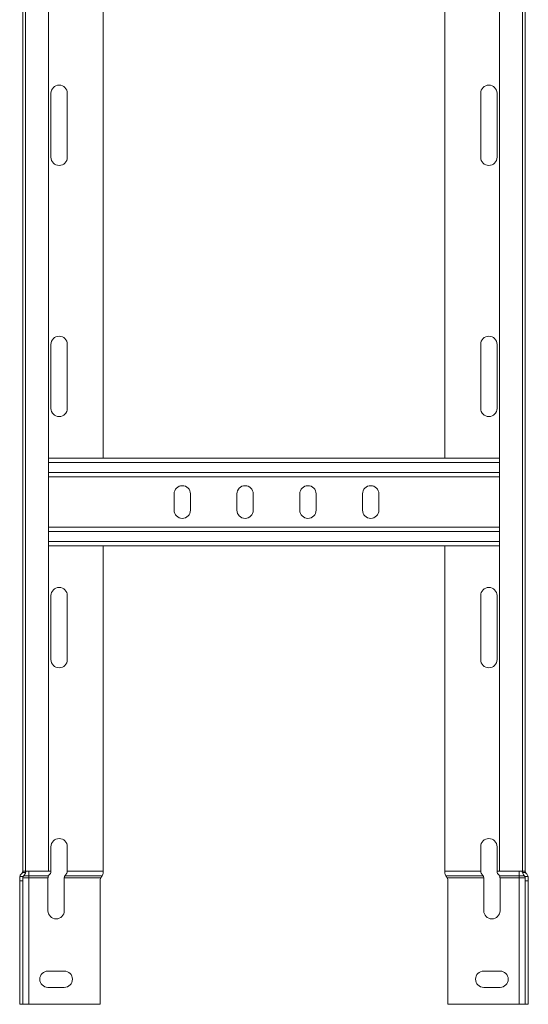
# Model space of a CAD drawing. Header units: millimetres. Extents: x -6 to 5206, y -8403 to -276.
# Tile 59 of 65: x 3581 to 3784, y -3739 to -3347. Entities that reach past the tile are written whole.
import ezdxf

# ---------------------------------------------------------------- set-up
doc = ezdxf.new("R2010")
doc.units = ezdxf.units.MM

msp = doc.modelspace()

# ---------------------------------------------------------------- linework, layer by layer
at = {"color": 7, "linetype": 'Continuous', "lineweight": 15}
for p, q in [((3583.62, -3139.37), (3583.62, -3686.37)), ((3592.72, -3686.37), (3592.72, -3139.37)), ((3772.27, -3139.37), (3772.27, -3686.37)), ((3781.37, -3686.37), (3781.37, -3139.37)), ((3614.5, -3521.87), (3614.5, -3256.87)), ((3750.5, -3521.87), (3750.5, -3256.87)), ((3582.5, -3686.44), (3582.5, -3298.13)), ((3782.5, -3686.44), (3782.5, -3298.13)), ((3593.75, -3376.62), (3593.75, -3402.12)), ((3600.25, -3402.12), (3600.25, -3376.62)), ((3764.75, -3402.12), (3764.75, -3376.62)), ((3771.25, -3376.62), (3771.25, -3402.12)), ((3593.75, -3476.62), (3593.75, -3502.12)), ((3600.25, -3502.12), (3600.25, -3476.62)), ((3764.75, -3502.12), (3764.75, -3476.62)), ((3771.25, -3476.62), (3771.25, -3502.12)), ((3772.27, -3521.87), (3592.72, -3521.87)), ((3772.27, -3529.37), (3592.72, -3529.37)), ((3642.75, -3536.12), (3642.75, -3542.62)), ((3649.25, -3542.62), (3649.25, -3536.12)), ((3667.75, -3536.12), (3667.75, -3542.62)), ((3674.25, -3542.62), (3674.25, -3536.12)), ((3692.75, -3536.12), (3692.75, -3542.62)), ((3699.25, -3542.62), (3699.25, -3536.12)), ((3717.75, -3536.12), (3717.75, -3542.62)), ((3724.25, -3542.62), (3724.25, -3536.12)), ((3772.27, -3549.37), (3592.72, -3549.37)), ((3772.27, -3556.87), (3592.72, -3556.87)), ((3614.5, -3686.37), (3614.5, -3556.87)), ((3750.5, -3686.37), (3750.5, -3556.87)), ((3593.75, -3576.62), (3593.75, -3602.12)), ((3600.25, -3602.12), (3600.25, -3576.62)), ((3764.75, -3602.12), (3764.75, -3576.62)), ((3771.25, -3576.62), (3771.25, -3602.12)), ((3593.75, -3676.62), (3593.75, -3686.37)), ((3600.25, -3686.37), (3600.25, -3676.62)), ((3764.75, -3686.37), (3764.75, -3676.62)), ((3771.25, -3676.62), (3771.25, -3686.37)), ((3581.3, -3689.05), (3581.36, -3688.52)), ((3581.3, -3690.19), (3581.3, -3689.05)), ((3581.36, -3688.52), (3582.62, -3688.52)), ((3582.39, -3686.86), (3582.5, -3686.86)), ((3583.61, -3686.37), (3582.5, -3686.37)), ((3582.5, -3686.87), (3582.5, -3686.44)), ((3582.5, -3686.87), (3583.65, -3686.87)), ((3582.5, -3689.05), (3582.5, -3690.19)), ((3584.9, -3689.05), (3582.5, -3689.05)), ((3584.9, -3688.16), (3582.9, -3688.16)), ((3592.72, -3686.37), (3583.62, -3686.37)), ((3584.9, -3686.37), (3584.9, -3688.16)), ((3584.9, -3688.16), (3584.9, -3689.05)), ((3584.9, -3688.16), (3592.79, -3688.16)), ((3584.9, -3689.05), (3584.9, -3739.37)), ((3584.9, -3689.05), (3592.55, -3689.05)), ((3592.55, -3702.12), (3592.55, -3689.05)), ((3599.05, -3689.05), (3613.56, -3689.05)), ((3599.05, -3689.05), (3599.05, -3702.12)), ((3599.29, -3688.16), (3614.15, -3688.16)), ((3600.25, -3686.37), (3614.5, -3686.37)), ((3614.5, -3686.37), (3614.5, -3686.86)), ((3764.75, -3686.37), (3750.5, -3686.37)), ((3750.5, -3686.37), (3750.5, -3686.86)), ((3765.71, -3688.16), (3750.84, -3688.16)), ((3765.95, -3689.05), (3751.44, -3689.05)), ((3765.95, -3689.05), (3765.95, -3702.12)), ((3780.1, -3688.16), (3772.21, -3688.16)), ((3772.27, -3686.37), (3781.37, -3686.37)), ((3780.1, -3689.05), (3772.45, -3689.05)), ((3772.45, -3702.12), (3772.45, -3689.05)), ((3780.1, -3686.37), (3780.1, -3688.16)), ((3780.1, -3688.16), (3782.1, -3688.16)), ((3780.1, -3688.16), (3780.1, -3689.05)), ((3780.1, -3689.05), (3782.5, -3689.05)), ((3780.1, -3689.05), (3780.1, -3739.37)), ((3782.5, -3686.87), (3781.35, -3686.87)), ((3781.39, -3686.37), (3782.49, -3686.37)), ((3783.64, -3688.52), (3782.38, -3688.52)), ((3782.5, -3686.87), (3782.5, -3686.44)), ((3782.6, -3686.86), (3782.5, -3686.86)), ((3782.5, -3689.05), (3782.5, -3690.19)), ((3783.7, -3689.05), (3783.64, -3688.52)), ((3783.7, -3690.19), (3783.7, -3689.05)), ((3582.5, -3690.19), (3581.3, -3690.19)), ((3581.3, -3690.19), (3581.3, -3739.37)), ((3582.5, -3739.37), (3582.5, -3690.19)), ((3613.3, -3739.37), (3613.3, -3690.19)), ((3751.7, -3739.37), (3751.7, -3690.19)), ((3782.5, -3690.19), (3783.7, -3690.19)), ((3782.5, -3739.37), (3782.5, -3690.19)), ((3783.7, -3690.19), (3783.7, -3739.37)), ((3592.55, -3726.12), (3599.05, -3726.12)), ((3772.45, -3726.12), (3765.95, -3726.12)), ((3599.05, -3732.62), (3592.55, -3732.62)), ((3765.95, -3732.62), (3772.45, -3732.62)), ((3581.3, -3739.37), (3582.5, -3739.37)), ((3584.9, -3739.37), (3582.5, -3739.37)), ((3613.3, -3739.37), (3584.9, -3739.37)), ((3751.7, -3739.37), (3780.1, -3739.37)), ((3780.1, -3739.37), (3782.5, -3739.37)), ((3783.7, -3739.37), (3782.5, -3739.37))]:
    msp.add_line(p, q, dxfattribs=at)
at = {"color": 8, "linetype": 'Continuous', "lineweight": 15}
for p, q in [((3772.27, -3523.67), (3592.72, -3523.67)), ((3772.27, -3527.57), (3592.72, -3527.57)), ((3772.27, -3551.17), (3592.72, -3551.17)), ((3772.27, -3555.07), (3592.72, -3555.07)), ((3592.72, -3686.37), (3593.75, -3686.37)), ((3772.27, -3686.37), (3771.25, -3686.37))]:
    msp.add_line(p, q, dxfattribs=at)
at = {"color": 7, "linetype": 'Continuous', "lineweight": 15}
for centre, radius, start, end in [((3597, -3376.62), 3.25, 0, 180), ((3768, -3376.62), 3.25, 0, 180), ((3597, -3402.12), 3.25, 180, 0), ((3768, -3402.12), 3.25, 180, 0), ((3597, -3476.62), 3.25, 0, 180), ((3768, -3476.62), 3.25, 0, 180), ((3597, -3502.12), 3.25, 180, 0), ((3768, -3502.12), 3.25, 180, 0), ((3646, -3536.12), 3.25, 0, 180), ((3671, -3536.12), 3.25, 0, 180), ((3696, -3536.12), 3.25, 360, 180), ((3721, -3536.12), 3.25, 360, 180), ((3646, -3542.62), 3.25, 180, 0), ((3671, -3542.62), 3.25, 180, 0), ((3696, -3542.62), 3.25, 180, 360), ((3721, -3542.62), 3.25, 180, 360), ((3597, -3576.62), 3.25, 0, 180), ((3768, -3576.62), 3.25, 0, 180), ((3597, -3602.12), 3.25, 180, 0), ((3768, -3602.12), 3.25, 180, 0), ((3597, -3676.62), 3.25, 0, 180), ((3768, -3676.62), 3.25, 0, 180), ((3581.3, -3686.37), 1.2, 335.7747, 0), ((3615.9, -3690.19), 2.6, 154.1961, 180), ((3749.1, -3690.19), 2.6, 0, 25.8039), ((3783.7, -3686.37), 1.2, 180, 204.2253), ((3595.8, -3702.12), 3.25, 180, 0), ((3769.2, -3702.12), 3.25, 180, 0), ((3592.55, -3729.37), 3.25, 90, 270), ((3599.05, -3729.37), 3.25, 270, 90), ((3765.95, -3729.37), 3.25, 90, 270), ((3772.45, -3729.37), 3.25, 270, 90)]:
    msp.add_arc(centre, radius, start, end, dxfattribs=at)
for points, knots in [([(3581.36, -3688.52), (3581.41, -3688.35), (3581.51, -3687.99), (3581.81, -3687.54), (3582.03, -3687.33), (3582.1, -3687.27)], [0, 0, 0, 0, 0.415391, 0.827778, 1, 1, 1, 1]), ([(3582.1, -3687.27), (3582.19, -3687.17), (3582.3, -3687.05), (3582.38, -3686.9), (3582.39, -3686.86)], [0, 0, 0, 0, 0.782734, 1, 1, 1, 1]), ([(3582.5, -3686.44), (3582.5, -3686.42), (3582.5, -3686.38), (3582.5, -3686.37), (3582.5, -3686.37)], [0, 0, 0, 0, 0.614411, 1, 1, 1, 1]), ([(3582.62, -3688.52), (3582.57, -3688.65), (3582.51, -3688.82), (3582.5, -3689.01), (3582.5, -3689.05)], [0, 0, 0, 0, 0.779168, 1, 1, 1, 1]), ([(3582.9, -3688.16), (3582.81, -3688.25), (3582.7, -3688.37), (3582.63, -3688.5), (3582.62, -3688.52)], [0, 0, 0, 0, 0.79559, 1, 1, 1, 1]), ([(3583.65, -3686.87), (3583.58, -3687.1), (3583.44, -3687.54), (3583.13, -3687.94), (3582.93, -3688.13), (3582.9, -3688.16)], [0, 0, 0, 0, 0.450587, 0.898476, 1, 1, 1, 1]), ([(3583.7, -3686.37), (3583.7, -3686.38), (3583.7, -3686.39), (3583.7, -3686.47), (3583.69, -3686.6), (3583.67, -3686.74), (3583.65, -3686.83), (3583.65, -3686.87)], [0, 0, 0, 0, 0.2140614, 0.42809, 0.6416928, 0.8536603, 1, 1, 1, 1]), ([(3592.55, -3689.05), (3592.56, -3688.93), (3592.57, -3688.69), (3592.67, -3688.39), (3592.75, -3688.23), (3592.79, -3688.16)], [0, 0, 0, 0, 0.346313, 0.691468, 1, 1, 1, 1]), ([(3592.79, -3688.16), (3592.86, -3688.04), (3592.96, -3687.89), (3593.11, -3687.75), (3593.15, -3687.71)], [0, 0, 0, 0, 0.771698, 1, 1, 1, 1]), ([(3593.15, -3687.71), (3593.28, -3687.57), (3593.53, -3687.3), (3593.72, -3686.81), (3593.74, -3686.5), (3593.75, -3686.37)], [0, 0, 0, 0, 0.4070001, 0.7516686, 1, 1, 1, 1]), ([(3599.29, -3688.16), (3599.24, -3688.26), (3599.14, -3688.45), (3599.06, -3688.79), (3599.05, -3688.99), (3599.05, -3689.05)], [0, 0, 0, 0, 0.406616, 0.815382, 1, 1, 1, 1]), ([(3599.65, -3687.71), (3599.54, -3687.83), (3599.39, -3687.98), (3599.31, -3688.13), (3599.29, -3688.16)], [0, 0, 0, 0, 0.771564, 1, 1, 1, 1]), ([(3600.25, -3686.37), (3600.23, -3686.55), (3600.2, -3686.9), (3599.98, -3687.36), (3599.76, -3687.6), (3599.65, -3687.71)], [0, 0, 0, 0, 0.33368, 0.666028, 1, 1, 1, 1]), ([(3613.56, -3689.05), (3613.64, -3688.91), (3613.74, -3688.72), (3613.87, -3688.56), (3613.9, -3688.52)], [0, 0, 0, 0, 0.778968, 1, 1, 1, 1]), ([(3613.9, -3688.52), (3613.94, -3688.47), (3614.04, -3688.34), (3614.11, -3688.23), (3614.15, -3688.16)], [0, 0, 0, 0, 0.438603, 1, 1, 1, 1]), ([(3614.15, -3688.16), (3614.24, -3687.98), (3614.4, -3687.66), (3614.49, -3687.17), (3614.5, -3686.91), (3614.5, -3686.86)], [0, 0, 0, 0, 0.4894757, 0.9088139, 1, 1, 1, 1]), ([(3750.84, -3688.16), (3750.76, -3687.98), (3750.59, -3687.66), (3750.5, -3687.17), (3750.5, -3686.91), (3750.5, -3686.86)], [0, 0, 0, 0, 0.489474, 0.908815, 1, 1, 1, 1]), ([(3751.1, -3688.52), (3751.05, -3688.47), (3750.95, -3688.34), (3750.88, -3688.23), (3750.84, -3688.16)], [0, 0, 0, 0, 0.438614, 1, 1, 1, 1]), ([(3751.44, -3689.05), (3751.36, -3688.91), (3751.25, -3688.72), (3751.13, -3688.56), (3751.1, -3688.52)], [0, 0, 0, 0, 0.778968, 1, 1, 1, 1]), ([(3764.75, -3686.37), (3764.76, -3686.55), (3764.8, -3686.9), (3765.02, -3687.36), (3765.24, -3687.6), (3765.35, -3687.71)], [0, 0, 0, 0, 0.333678, 0.666027, 1, 1, 1, 1]), ([(3765.35, -3687.71), (3765.46, -3687.83), (3765.6, -3687.98), (3765.69, -3688.13), (3765.71, -3688.16)], [0, 0, 0, 0, 0.771575, 1, 1, 1, 1]), ([(3765.71, -3688.16), (3765.76, -3688.26), (3765.86, -3688.45), (3765.94, -3688.79), (3765.95, -3688.99), (3765.95, -3689.05)], [0, 0, 0, 0, 0.406612, 0.815376, 1, 1, 1, 1]), ([(3771.85, -3687.71), (3771.71, -3687.57), (3771.47, -3687.3), (3771.28, -3686.81), (3771.26, -3686.5), (3771.25, -3686.37)], [0, 0, 0, 0, 0.406998, 0.751672, 1, 1, 1, 1]), ([(3772.21, -3688.16), (3772.14, -3688.04), (3772.04, -3687.89), (3771.88, -3687.75), (3771.85, -3687.71)], [0, 0, 0, 0, 0.771693, 1, 1, 1, 1]), ([(3772.45, -3689.05), (3772.44, -3688.93), (3772.43, -3688.69), (3772.33, -3688.39), (3772.25, -3688.23), (3772.21, -3688.16)], [0, 0, 0, 0, 0.346312, 0.691462, 1, 1, 1, 1]), ([(3781.3, -3686.37), (3781.3, -3686.38), (3781.3, -3686.39), (3781.3, -3686.47), (3781.31, -3686.6), (3781.33, -3686.74), (3781.34, -3686.83), (3781.35, -3686.87)], [0, 0, 0, 0, 0.214061, 0.428089, 0.641689, 0.853661, 1, 1, 1, 1]), ([(3781.35, -3686.87), (3781.42, -3687.1), (3781.56, -3687.54), (3781.87, -3687.94), (3782.06, -3688.13), (3782.1, -3688.16)], [0, 0, 0, 0, 0.450573, 0.898465, 1, 1, 1, 1]), ([(3782.1, -3688.16), (3782.19, -3688.25), (3782.3, -3688.37), (3782.36, -3688.5), (3782.38, -3688.52)], [0, 0, 0, 0, 0.795559, 1, 1, 1, 1]), ([(3782.38, -3688.52), (3782.43, -3688.65), (3782.49, -3688.82), (3782.5, -3689.01), (3782.5, -3689.05)], [0, 0, 0, 0, 0.7791661, 1, 1, 1, 1]), ([(3782.5, -3686.44), (3782.5, -3686.42), (3782.5, -3686.38), (3782.49, -3686.37), (3782.49, -3686.37)], [0, 0, 0, 0, 0.614409, 1, 1, 1, 1]), ([(3782.9, -3687.27), (3782.81, -3687.17), (3782.69, -3687.05), (3782.62, -3686.9), (3782.6, -3686.86)], [0, 0, 0, 0, 0.782747, 1, 1, 1, 1]), ([(3783.64, -3688.52), (3783.59, -3688.35), (3783.48, -3687.99), (3783.19, -3687.54), (3782.96, -3687.33), (3782.9, -3687.27)], [0, 0, 0, 0, 0.415393, 0.827766, 1, 1, 1, 1])]:
    msp.add_open_spline(points, degree=3, knots=knots, dxfattribs=at)

doc.saveas('drawing.dxf')
